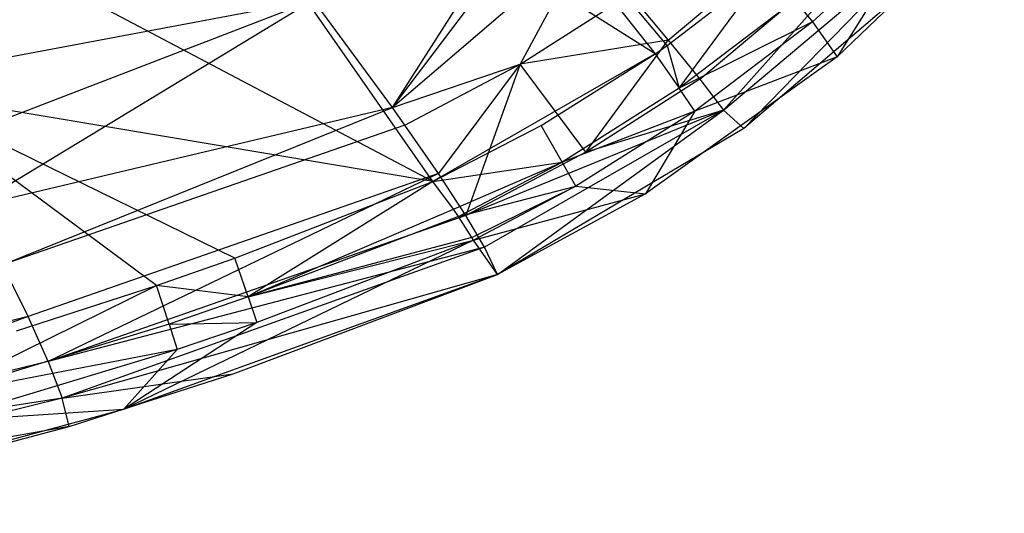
# Model space of a CAD drawing. Extents: x 4.9 to 22.3, y -20.4 to 0.
# Tile 15 of 95: x 17.5 to 20.4, y -20 to -18.6. Entities that reach past the tile are written whole.
import ezdxf

# ---------------------------------------------------------------- set-up
doc = ezdxf.new("R2010")
doc.units = 0
doc.header["$LTSCALE"] = 2.54
doc.layers.get('0').update_dxf_attribs({"color": 13, "linetype": 'CONTINUOUS'})

# ---------------------------------------------------------------- blocks, each defined once
blk = doc.blocks.new('AMELIA-10495_B_STL')
at = {"color": 0}
for p, q in [((19.3914, -18.6408, 14.5205), (18.2611, -17.2894, 15.5237)), ((18.2611, -17.2894, 15.5237), (19.3562, -18.6654, 14.5206)), ((19.3914, -18.6408, 14.5205), (18.2611, -17.2894, 15.5237)), ((18.2611, -17.2894, 15.5237), (19.3562, -18.6654, 14.5206)), ((18.689, -19.0492, 14.5221), (17.6914, -17.6141, 15.5237)), ((19.3562, -18.6654, 14.5206), (17.6914, -17.6141, 15.5237)), ((18.689, -19.0492, 14.5221), (17.6914, -17.6141, 15.5237)), ((19.3562, -18.6654, 14.5206), (17.6914, -17.6141, 15.5237)), ((18.689, -19.0492, 14.5221), (16.6868, -17.9917, 15.5249)), ((18.689, -19.0492, 14.5221), (16.6868, -17.9917, 15.5249)), ((19.3951, -18.6247, 13.2533), (20.0017, -18.1148, 13.253)), ((19.3951, -18.6247, 13.2533), (20.0017, -18.1148, 13.253)), ((20.417, -18.181, 13.9301), (19.9012, -18.6746, 13.9301)), ((20.417, -18.181, 13.9301), (19.9012, -18.6746, 13.9301)), ((18.568, -18.8273, 13.0292), (18.9393, -18.2453, 12.8437)), ((18.568, -18.8273, 13.0292), (18.9393, -18.2453, 12.8437)), ((19.4896, -18.7418, 13.4552), (20.1082, -18.2214, 13.4551)), ((19.4896, -18.7418, 13.4552), (20.1082, -18.2214, 13.4551)), ((19.5608, -18.835, 13.6819), (20.1082, -18.2214, 13.4551)), ((19.5608, -18.835, 13.6819), (20.1082, -18.2214, 13.4551)), ((20.1562, -18.2693, 14.2691), (19.8276, -18.5695, 14.2689)), ((20.1562, -18.2693, 14.2691), (19.8276, -18.5695, 14.2689)), ((20.1562, -18.2693, 14.2691), (19.9012, -18.6746, 13.9301)), ((20.1562, -18.2693, 14.2691), (19.9012, -18.6746, 13.9301)), ((18.568, -18.8273, 13.0292), (18.9786, -18.2845, 12.8675)), ((18.568, -18.8273, 13.0292), (18.9786, -18.2845, 12.8675)), ((19.5608, -18.835, 13.6819), (20.1909, -18.304, 13.6818)), ((19.5608, -18.835, 13.6819), (20.1909, -18.304, 13.6818)), ((19.6217, -18.89, 13.9301), (20.1909, -18.304, 13.6818)), ((19.6217, -18.89, 13.9301), (20.1909, -18.304, 13.6818)), ((19.1469, -18.3305, 12.9368), (18.568, -18.8273, 13.0292)), ((19.1469, -18.3305, 12.9368), (18.568, -18.8273, 13.0292)), ((19.1469, -18.3305, 12.9368), (18.9515, -18.6973, 13.0797)), ((19.1469, -18.3305, 12.9368), (18.9515, -18.6973, 13.0797)), ((20.2746, -18.3319, 13.9301), (19.6217, -18.89, 13.9301)), ((20.2746, -18.3319, 13.9301), (19.6217, -18.89, 13.9301)), ((19.3914, -18.6408, 14.5205), (19.6937, -18.4087, 14.5204)), ((19.3914, -18.6408, 14.5205), (19.6937, -18.4087, 14.5204)), ((19.4278, -18.7691, 14.4121), (19.6937, -18.4087, 14.5204)), ((19.4278, -18.7691, 14.4121), (19.6937, -18.4087, 14.5204)), ((18.3313, -18.5041, 12.8148), (17.0926, -18.7379, 12.7603)), ((18.3313, -18.5041, 12.8148), (17.0926, -18.7379, 12.7603)), ((17.2049, -18.9385, 12.8311), (18.3313, -18.5041, 12.8148)), ((17.2049, -18.9385, 12.8311), (18.3313, -18.5041, 12.8148)), ((18.3313, -18.5041, 12.8148), (17.3076, -19.1266, 12.9395)), ((18.3313, -18.5041, 12.8148), (17.3076, -19.1266, 12.9395)), ((18.568, -18.8273, 13.0292), (18.3313, -18.5041, 12.8148)), ((18.568, -18.8273, 13.0292), (18.3313, -18.5041, 12.8148)), ((18.9515, -18.6973, 13.0797), (19.2799, -18.4867, 13.0794)), ((18.9515, -18.6973, 13.0797), (19.2799, -18.4867, 13.0794)), ((19.2799, -18.4867, 13.0794), (19.3951, -18.6247, 13.2533)), ((19.2799, -18.4867, 13.0794), (19.3951, -18.6247, 13.2533)), ((19.7742, -18.5054, 14.4122), (19.4278, -18.7691, 14.4121)), ((19.7742, -18.5054, 14.4122), (19.4278, -18.7691, 14.4121)), ((19.7742, -18.5054, 14.4122), (19.8276, -18.5695, 14.2689)), ((19.7742, -18.5054, 14.4122), (19.8276, -18.5695, 14.2689)), ((19.8276, -18.5695, 14.2689), (19.4278, -18.7691, 14.4121)), ((19.8276, -18.5695, 14.2689), (19.4278, -18.7691, 14.4121)), ((19.8276, -18.5695, 14.2689), (19.4752, -18.8379, 14.2682)), ((19.8276, -18.5695, 14.2689), (19.4752, -18.8379, 14.2682)), ((19.8276, -18.5695, 14.2689), (19.9012, -18.6746, 13.9301)), ((19.8276, -18.5695, 14.2689), (19.9012, -18.6746, 13.9301)), ((19.3951, -18.6247, 13.2533), (18.9515, -18.6973, 13.0797)), ((19.3951, -18.6247, 13.2533), (18.9515, -18.6973, 13.0797)), ((19.1482, -18.9613, 13.4554), (19.3951, -18.6247, 13.2533)), ((19.1482, -18.9613, 13.4554), (19.3951, -18.6247, 13.2533)), ((19.3951, -18.6247, 13.2533), (19.4896, -18.7418, 13.4552)), ((19.3951, -18.6247, 13.2533), (19.4896, -18.7418, 13.4552)), ((19.3562, -18.6654, 14.5206), (19.3914, -18.6408, 14.5205)), ((19.3562, -18.6654, 14.5206), (19.3914, -18.6408, 14.5205)), ((19.3914, -18.6408, 14.5205), (19.4278, -18.7691, 14.4121)), ((19.3914, -18.6408, 14.5205), (19.4278, -18.7691, 14.4121)), ((19.3562, -18.6654, 14.5206), (18.689, -19.0492, 14.5221)), ((19.3562, -18.6654, 14.5206), (18.689, -19.0492, 14.5221)), ((19.0141, -18.881, 14.5209), (19.3562, -18.6654, 14.5206)), ((19.0141, -18.881, 14.5209), (19.3562, -18.6654, 14.5206)), ((19.9012, -18.6746, 13.9301), (19.3265, -19.0859, 13.9301)), ((19.9012, -18.6746, 13.9301), (19.3265, -19.0859, 13.9301)), ((19.3562, -18.6654, 14.5206), (19.4278, -18.7691, 14.4121)), ((19.3562, -18.6654, 14.5206), (19.4278, -18.7691, 14.4121)), ((19.9012, -18.6746, 13.9301), (19.4752, -18.8379, 14.2682)), ((19.9012, -18.6746, 13.9301), (19.4752, -18.8379, 14.2682)), ((18.568, -18.8273, 13.0292), (18.9515, -18.6973, 13.0797)), ((18.568, -18.8273, 13.0292), (18.9515, -18.6973, 13.0797)), ((18.6054, -18.8799, 13.0801), (18.9515, -18.6973, 13.0797)), ((18.6054, -18.8799, 13.0801), (18.9515, -18.6973, 13.0797)), ((18.9515, -18.6973, 13.0797), (18.7061, -19.0253, 13.2527)), ((18.9515, -18.6973, 13.0797), (18.7061, -19.0253, 13.2527)), ((18.9515, -18.6973, 13.0797), (18.7885, -19.1516, 13.4557)), ((18.9515, -18.6973, 13.0797), (18.7885, -19.1516, 13.4557)), ((19.1482, -18.9613, 13.4554), (18.9515, -18.6973, 13.0797)), ((19.1482, -18.9613, 13.4554), (18.9515, -18.6973, 13.0797)), ((19.4896, -18.7418, 13.4552), (19.1482, -18.9613, 13.4554)), ((19.4896, -18.7418, 13.4552), (19.1482, -18.9613, 13.4554)), ((19.4896, -18.7418, 13.4552), (19.5608, -18.835, 13.6819)), ((19.4896, -18.7418, 13.4552), (19.5608, -18.835, 13.6819)), ((19.4278, -18.7691, 14.4121), (19.0768, -18.9908, 14.4119)), ((19.4278, -18.7691, 14.4121), (19.0768, -18.9908, 14.4119)), ((19.4752, -18.8379, 14.2682), (19.4278, -18.7691, 14.4121)), ((19.4752, -18.8379, 14.2682), (19.4278, -18.7691, 14.4121)), ((17.8607, -19.3618, 14.523), (17.0759, -18.779, 15.0183)), ((17.8607, -19.3618, 14.523), (17.0759, -18.779, 15.0183)), ((18.0956, -19.2795, 14.5228), (17.0759, -18.779, 15.0183)), ((18.689, -19.0492, 14.5221), (17.0759, -18.779, 15.0183)), ((18.0956, -19.2795, 14.5228), (17.0759, -18.779, 15.0183)), ((18.689, -19.0492, 14.5221), (17.0759, -18.779, 15.0183)), ((18.568, -18.8273, 13.0292), (17.3076, -19.1266, 12.9395)), ((18.568, -18.8273, 13.0292), (17.3076, -19.1266, 12.9395)), ((17.3985, -19.2997, 13.082), (18.568, -18.8273, 13.0292)), ((17.3985, -19.2997, 13.082), (18.568, -18.8273, 13.0292)), ((18.6054, -18.8799, 13.0801), (18.568, -18.8273, 13.0292)), ((18.6054, -18.8799, 13.0801), (18.568, -18.8273, 13.0292)), ((19.5608, -18.835, 13.6819), (18.7885, -19.1516, 13.4557)), ((19.5608, -18.835, 13.6819), (18.7885, -19.1516, 13.4557)), ((19.5608, -18.835, 13.6819), (18.8442, -19.246, 13.6632)), ((19.5608, -18.835, 13.6819), (18.8442, -19.246, 13.6632)), ((18.8829, -19.3281, 13.9301), (19.5608, -18.835, 13.6819)), ((18.8829, -19.3281, 13.9301), (19.5608, -18.835, 13.6819)), ((19.5608, -18.835, 13.6819), (19.1482, -18.9613, 13.4554)), ((19.5608, -18.835, 13.6819), (19.1482, -18.9613, 13.4554)), ((19.5608, -18.835, 13.6819), (19.6217, -18.89, 13.9301)), ((19.5608, -18.835, 13.6819), (19.6217, -18.89, 13.9301)), ((19.4752, -18.8379, 14.2682), (19.0768, -18.9908, 14.4119)), ((19.4752, -18.8379, 14.2682), (19.0768, -18.9908, 14.4119)), ((19.4752, -18.8379, 14.2682), (19.1181, -19.0634, 14.2673)), ((19.4752, -18.8379, 14.2682), (19.1181, -19.0634, 14.2673)), ((19.4752, -18.8379, 14.2682), (19.3265, -19.0859, 13.9301)), ((19.4752, -18.8379, 14.2682), (19.3265, -19.0859, 13.9301)), ((18.6054, -18.8799, 13.0801), (17.3985, -19.2997, 13.082)), ((18.6054, -18.8799, 13.0801), (17.3985, -19.2997, 13.082)), ((18.7061, -19.0253, 13.2527), (18.6054, -18.8799, 13.0801)), ((18.7061, -19.0253, 13.2527), (18.6054, -18.8799, 13.0801)), ((18.689, -19.0492, 14.5221), (19.0141, -18.881, 14.5209)), ((18.689, -19.0492, 14.5221), (19.0141, -18.881, 14.5209)), ((19.6217, -18.89, 13.9301), (18.8829, -19.3281, 13.9301)), ((19.6217, -18.89, 13.9301), (18.8829, -19.3281, 13.9301)), ((19.0768, -18.9908, 14.4119), (19.0141, -18.881, 14.5209)), ((19.0768, -18.9908, 14.4119), (19.0141, -18.881, 14.5209)), ((19.1482, -18.9613, 13.4554), (18.7885, -19.1516, 13.4557)), ((19.1482, -18.9613, 13.4554), (18.7885, -19.1516, 13.4557)), ((18.689, -19.0492, 14.5221), (19.0768, -18.9908, 14.4119)), ((18.689, -19.0492, 14.5221), (19.0768, -18.9908, 14.4119)), ((18.7514, -19.1321, 14.4413), (19.0768, -18.9908, 14.4119)), ((18.7514, -19.1321, 14.4413), (19.0768, -18.9908, 14.4119)), ((18.7661, -19.1547, 14.4114), (19.0768, -18.9908, 14.4119)), ((18.7661, -19.1547, 14.4114), (19.0768, -18.9908, 14.4119)), ((19.1181, -19.0634, 14.2673), (19.0768, -18.9908, 14.4119)), ((19.1181, -19.0634, 14.2673), (19.0768, -18.9908, 14.4119)), ((18.7061, -19.0253, 13.2527), (17.4752, -19.4548, 13.2556)), ((18.7061, -19.0253, 13.2527), (17.4752, -19.4548, 13.2556)), ((18.7061, -19.0253, 13.2527), (17.5356, -19.5891, 13.457)), ((18.7061, -19.0253, 13.2527), (17.5356, -19.5891, 13.457)), ((18.7885, -19.1516, 13.4557), (18.7061, -19.0253, 13.2527)), ((18.7885, -19.1516, 13.4557), (18.7061, -19.0253, 13.2527)), ((18.0956, -19.2795, 14.5228), (18.689, -19.0492, 14.5221)), ((18.0956, -19.2795, 14.5228), (18.689, -19.0492, 14.5221)), ((18.689, -19.0492, 14.5221), (18.1356, -19.3959, 14.413)), ((18.689, -19.0492, 14.5221), (18.1356, -19.3959, 14.413)), ((18.7514, -19.1321, 14.4413), (18.689, -19.0492, 14.5221)), ((18.7514, -19.1321, 14.4413), (18.689, -19.0492, 14.5221)), ((18.7661, -19.1547, 14.4114), (19.1181, -19.0634, 14.2673)), ((18.7661, -19.1547, 14.4114), (19.1181, -19.0634, 14.2673)), ((18.806, -19.2172, 14.2905), (19.1181, -19.0634, 14.2673)), ((18.806, -19.2172, 14.2905), (19.1181, -19.0634, 14.2673)), ((19.1181, -19.0634, 14.2673), (18.8114, -19.2253, 14.2661)), ((19.1181, -19.0634, 14.2673), (18.8114, -19.2253, 14.2661)), ((19.1181, -19.0634, 14.2673), (19.3265, -19.0859, 13.9301)), ((19.1181, -19.0634, 14.2673), (19.3265, -19.0859, 13.9301)), ((18.8114, -19.2253, 14.2661), (19.3265, -19.0859, 13.9301)), ((18.8114, -19.2253, 14.2661), (19.3265, -19.0859, 13.9301)), ((19.3265, -19.0859, 13.9301), (18.8829, -19.3281, 13.9301)), ((19.3265, -19.0859, 13.9301), (18.8829, -19.3281, 13.9301)), ((18.1356, -19.3959, 14.413), (18.7514, -19.1321, 14.4413)), ((18.1356, -19.3959, 14.413), (18.7514, -19.1321, 14.4413)), ((18.7661, -19.1547, 14.4114), (18.7514, -19.1321, 14.4413)), ((18.7661, -19.1547, 14.4114), (18.7514, -19.1321, 14.4413)), ((18.7885, -19.1516, 13.4557), (17.5356, -19.5891, 13.457)), ((18.7885, -19.1516, 13.4557), (17.5356, -19.5891, 13.457)), ((18.7661, -19.1547, 14.4114), (18.1356, -19.3959, 14.413)), ((18.7661, -19.1547, 14.4114), (18.1356, -19.3959, 14.413)), ((18.806, -19.2172, 14.2905), (18.7661, -19.1547, 14.4114)), ((18.806, -19.2172, 14.2905), (18.7661, -19.1547, 14.4114)), ((18.8442, -19.246, 13.6632), (18.7885, -19.1516, 13.4557)), ((18.8442, -19.246, 13.6632), (18.7885, -19.1516, 13.4557)), ((18.806, -19.2172, 14.2905), (18.1356, -19.3959, 14.413)), ((18.806, -19.2172, 14.2905), (18.1356, -19.3959, 14.413)), ((18.8114, -19.2253, 14.2661), (18.806, -19.2172, 14.2905)), ((18.8114, -19.2253, 14.2661), (18.806, -19.2172, 14.2905)), ((18.8442, -19.246, 13.6632), (17.5356, -19.5891, 13.457)), ((18.8442, -19.246, 13.6632), (17.5356, -19.5891, 13.457)), ((18.8442, -19.246, 13.6632), (17.5773, -19.7, 13.6829)), ((18.8442, -19.246, 13.6632), (17.5773, -19.7, 13.6829)), ((18.8114, -19.2253, 14.2661), (17.7619, -19.7341, 13.9301)), ((18.8114, -19.2253, 14.2661), (17.7619, -19.7341, 13.9301)), ((18.1356, -19.3959, 14.413), (18.8114, -19.2253, 14.2661)), ((18.1356, -19.3959, 14.413), (18.8114, -19.2253, 14.2661)), ((18.8114, -19.2253, 14.2661), (18.1614, -19.4724, 14.2692)), ((18.8114, -19.2253, 14.2661), (18.1614, -19.4724, 14.2692)), ((18.8829, -19.3281, 13.9301), (18.8114, -19.2253, 14.2661)), ((18.8829, -19.3281, 13.9301), (18.8114, -19.2253, 14.2661)), ((18.8829, -19.3281, 13.9301), (18.8442, -19.246, 13.6632)), ((18.8829, -19.3281, 13.9301), (18.8442, -19.246, 13.6632)), ((17.8607, -19.3618, 14.523), (18.0956, -19.2795, 14.5228)), ((17.8607, -19.3618, 14.523), (18.0956, -19.2795, 14.5228)), ((18.1356, -19.3959, 14.413), (18.0956, -19.2795, 14.5228)), ((18.1356, -19.3959, 14.413), (18.0956, -19.2795, 14.5228)), ((17.4752, -19.4548, 13.2556), (17.3985, -19.2997, 13.082)), ((17.4752, -19.4548, 13.2556), (17.3985, -19.2997, 13.082)), ((18.8829, -19.3281, 13.9301), (17.5773, -19.7, 13.6829)), ((18.8829, -19.3281, 13.9301), (17.5773, -19.7, 13.6829)), ((18.8829, -19.3281, 13.9301), (17.7619, -19.7341, 13.9301)), ((18.8829, -19.3281, 13.9301), (17.7619, -19.7341, 13.9301)), ((18.0907, -19.6261, 13.9301), (18.8829, -19.3281, 13.9301)), ((18.0907, -19.6261, 13.9301), (18.8829, -19.3281, 13.9301)), ((17.1818, -19.696, 14.4145), (17.8607, -19.3618, 14.523)), ((17.1818, -19.696, 14.4145), (17.8607, -19.3618, 14.523)), ((17.4403, -19.4972, 14.5234), (17.8607, -19.3618, 14.523)), ((17.4403, -19.4972, 14.5234), (17.8607, -19.3618, 14.523)), ((17.8982, -19.4778, 14.4134), (17.8607, -19.3618, 14.523)), ((17.8982, -19.4778, 14.4134), (17.8607, -19.3618, 14.523)), ((18.1356, -19.3959, 14.413), (17.8607, -19.3618, 14.523)), ((18.1356, -19.3959, 14.413), (17.8607, -19.3618, 14.523)), ((18.1356, -19.3959, 14.413), (17.8982, -19.4778, 14.4134)), ((18.1356, -19.3959, 14.413), (17.8982, -19.4778, 14.4134)), ((18.1356, -19.3959, 14.413), (18.1614, -19.4724, 14.2692)), ((18.1356, -19.3959, 14.413), (18.1614, -19.4724, 14.2692)), ((17.4752, -19.4548, 13.2556), (16.1991, -19.7632, 13.258)), ((17.4752, -19.4548, 13.2556), (16.1991, -19.7632, 13.258)), ((17.4752, -19.4548, 13.2556), (16.2387, -19.9041, 13.4588)), ((17.4752, -19.4548, 13.2556), (16.2387, -19.9041, 13.4588)), ((17.5356, -19.5891, 13.457), (17.4752, -19.4548, 13.2556)), ((17.5356, -19.5891, 13.457), (17.4752, -19.4548, 13.2556)), ((17.8982, -19.4778, 14.4134), (17.1818, -19.696, 14.4145)), ((17.8982, -19.4778, 14.4134), (17.1818, -19.696, 14.4145)), ((18.1614, -19.4724, 14.2692), (17.7619, -19.7341, 13.9301)), ((18.1614, -19.4724, 14.2692), (17.7619, -19.7341, 13.9301)), ((17.8982, -19.4778, 14.4134), (18.1614, -19.4724, 14.2692)), ((17.8982, -19.4778, 14.4134), (18.1614, -19.4724, 14.2692)), ((17.8982, -19.4778, 14.4134), (17.9224, -19.554, 14.2703)), ((17.8982, -19.4778, 14.4134), (17.9224, -19.554, 14.2703)), ((18.1614, -19.4724, 14.2692), (17.9224, -19.554, 14.2703)), ((18.1614, -19.4724, 14.2692), (17.9224, -19.554, 14.2703)), ((17.9224, -19.554, 14.2703), (17.1818, -19.696, 14.4145)), ((17.9224, -19.554, 14.2703), (17.1818, -19.696, 14.4145)), ((17.9224, -19.554, 14.2703), (17.2013, -19.7712, 14.2735)), ((17.9224, -19.554, 14.2703), (17.2013, -19.7712, 14.2735)), ((17.7619, -19.7341, 13.9301), (17.9224, -19.554, 14.2703)), ((17.7619, -19.7341, 13.9301), (17.9224, -19.554, 14.2703)), ((17.5356, -19.5891, 13.457), (16.2387, -19.9041, 13.4588)), ((17.5356, -19.5891, 13.457), (16.2387, -19.9041, 13.4588)), ((17.5356, -19.5891, 13.457), (17.5773, -19.7, 13.6829)), ((17.5356, -19.5891, 13.457), (17.5773, -19.7, 13.6829)), ((17.5773, -19.7, 13.6829), (18.0907, -19.6261, 13.9301)), ((17.5773, -19.7, 13.6829), (18.0907, -19.6261, 13.9301)), ((17.5982, -19.7844, 13.9301), (18.0907, -19.6261, 13.9301)), ((17.5982, -19.7844, 13.9301), (18.0907, -19.6261, 13.9301)), ((17.5773, -19.7, 13.6829), (16.2387, -19.9041, 13.4588)), ((17.5773, -19.7, 13.6829), (16.2387, -19.9041, 13.4588)), ((17.5773, -19.7, 13.6829), (16.2646, -20.0218, 13.6838)), ((17.5773, -19.7, 13.6829), (16.2646, -20.0218, 13.6838)), ((17.5982, -19.7844, 13.9301), (17.5773, -19.7, 13.6829)), ((17.5982, -19.7844, 13.9301), (17.5773, -19.7, 13.6829)), ((17.7619, -19.7341, 13.9301), (16.5998, -20.0454, 13.9301)), ((17.7619, -19.7341, 13.9301), (16.5998, -20.0454, 13.9301)), ((17.7619, -19.7341, 13.9301), (17.2013, -19.7712, 14.2735)), ((17.7619, -19.7341, 13.9301), (17.2013, -19.7712, 14.2735)), ((17.5982, -19.7844, 13.9301), (16.2646, -20.0218, 13.6838)), ((17.5982, -19.7844, 13.9301), (16.2646, -20.0218, 13.6838)), ((16.7093, -20.0206, 13.9301), (17.5982, -19.7844, 13.9301)), ((16.7093, -20.0206, 13.9301), (17.5982, -19.7844, 13.9301))]:
    blk.add_line(p, q, dxfattribs=at)

msp = doc.modelspace()

# ---------------------------------------------------------------- block references
at = {"color": 0}
msp.add_blockref('AMELIA-10495_B_STL', (0, 0), dxfattribs=at)

doc.saveas('drawing.dxf')
